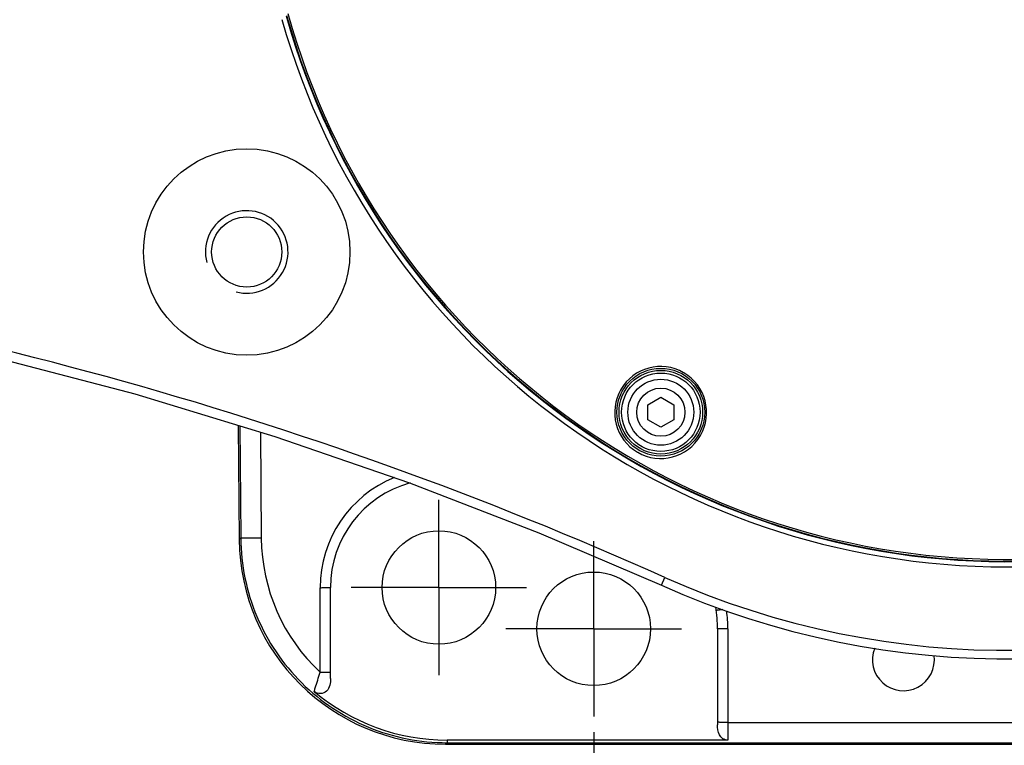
# Model space of a CAD drawing. Header units: millimetres. Extents: x 0 to 3360, y 0 to 2376.
# Tile 128 of 144: x 2007 to 2103, y 1778 to 1848. Entities that reach past the tile are written whole.
import ezdxf

# ---------------------------------------------------------------- set-up
doc = ezdxf.new("R2010")
doc.units = ezdxf.units.MM
doc.header["$LTSCALE"] = 184.8
doc.linetypes.add('CENTER', pattern=[0.6, 0.375, -0.075, 0.075, -0.075])
doc.layers.get('0').update_dxf_attribs({"linetype": 'CONTINUOUS'})
for name, color, linetype in [('1_DESIGN', 7, 'CONTINUOUS'), ('AXIS', 7, 'CONTINUOUS'), ('DRAFT', 7, 'CONTINUOUS'), ('DRIV_DIM', 7, 'CONTINUOUS'), ('ROUND', 7, 'CONTINUOUS')]:
    doc.layers.add(name, color=color, linetype=linetype)
doc.styles.get("Standard").update_dxf_attribs({"font": 'txt', "width": 0.8})
doc.dimstyles.new('DIMSTYLE_21', dxfattribs={"dimtxt": 19, "dimasz": 9, "dimexe": 2, "dimexo": 1.5, "dimgap": 4.75, "dimtad": 1, "dimdec": 0, "dimdsep": 46, "dimtxsty": 'STANDARD', "dimblk": 'OPEN', "dimblk1": 'OPEN', "dimblk2": 'OPEN', "dimcen": 0.09, "dimadec": 0, "dimazin": 2, "dimtp": 0.5, "dimtm": 0.5, "dimtfac": 1, "dimtdec": 0, "dimtofl": 0, "dimtmove": 0, "dimatfit": 3, "dimldrblk": 'OPEN', "dimfxl": 1, "dimtolj": 1, "dimarcsym": 0})
doc.dimstyles.new('DIMSTYLE_4', dxfattribs={"dimtxt": 19, "dimasz": 9, "dimexe": 2, "dimexo": 1.5, "dimgap": 4.75, "dimtad": 1, "dimdec": 3, "dimdsep": 46, "dimtxsty": 'STANDARD', "dimblk": 'OPEN', "dimblk1": 'OPEN', "dimblk2": 'OPEN', "dimcen": 0.09, "dimadec": 3, "dimazin": 2, "dimtp": 0.3, "dimtm": 0.3, "dimtfac": 1, "dimtdec": 3, "dimtofl": 0, "dimtmove": 0, "dimatfit": 3, "dimldrblk": 'OPEN', "dimfxl": 1, "dimtolj": 1, "dimarcsym": 0})

# ---------------------------------------------------------------- blocks, each defined once
blk = doc.blocks.new('_OPEN')
at = {"color": 0, "linetype": 'BYBLOCK'}
for p, q in [((0, 0), (-1, 0.333)), ((-1, -0.333), (0, 0)), ((-1, 0), (0, 0))]:
    blk.add_line(p, q, dxfattribs=at)
blk = doc.blocks.new('*D31')
at = {"layer": 'DRIV_DIM', "color": 2, "linetype": 'CONTINUOUS'}
for p, q in [((2062.993, 1779.148), (2062.993, 1718.225)), ((2102.993, 1727.269), (2102.993, 1718.225)), ((2062.993, 1720.225), (2082.993, 1720.225)), ((2102.993, 1720.225), (2082.993, 1720.225))]:
    blk.add_line(p, q, dxfattribs=at)
at = {"layer": 'DRIV_DIM', "color": 2, "linetype": 'CONTINUOUS', "xscale": 9, "yscale": 9, "zscale": 9, "rotation": 180}
blk.add_blockref('_OPEN', (2062.993, 1720.225), dxfattribs=at)
at = {"layer": 'DRIV_DIM', "color": 2, "linetype": 'CONTINUOUS', "xscale": 9, "yscale": 9, "zscale": 9}
blk.add_blockref('_OPEN', (2102.993, 1720.225), dxfattribs=at)
blk = doc.blocks.new('*D71')
at = {"layer": 'DRIV_DIM', "color": 2, "linetype": 'CONTINUOUS'}
for p, q in [((2278.993, 1796.623), (2278.993, 1674.713)), ((2028.961, 1776.474), (2028.961, 1674.713)), ((2028.961, 1676.713), (2153.977, 1676.713)), ((2278.993, 1676.713), (2153.977, 1676.713))]:
    blk.add_line(p, q, dxfattribs=at)
at = {"layer": 'DRIV_DIM', "color": 2, "linetype": 'CONTINUOUS', "xscale": 9, "yscale": 9, "zscale": 9, "rotation": 180}
blk.add_blockref('_OPEN', (2028.961, 1676.713), dxfattribs=at)
at = {"layer": 'DRIV_DIM', "color": 2, "linetype": 'CONTINUOUS', "xscale": 9, "yscale": 9, "zscale": 9}
blk.add_blockref('_OPEN', (2278.993, 1676.713), dxfattribs=at)

msp = doc.modelspace()

# ---------------------------------------------------------------- linework, layer by layer
at = {"color": 9, "linetype": 'CONTINUOUS'}
msp.add_line((2048.78312, 1778.36303), (2048.78312, 1778.11458), dxfattribs=at)
at = {"color": 7, "linetype": 'CONTINUOUS'}
for centre in [(2047.99336, 1793.14829), (2062.99336, 1789.14829)]:
    msp.add_circle(centre, 5.5, dxfattribs=at)
msp.add_arc((2102.99336, 1868.14829), 73, 195.8792553, 344.1001844, dxfattribs=at)
at = {"color": 2, "linetype": 'CONTINUOUS'}
msp.add_arc((2029.3812, 1825.64829), 4, 255, 195, dxfattribs=at)
at = {"layer": '1_DESIGN', "color": 7, "linetype": 'CONTINUOUS'}
for p, q in [((2068.24336, 1810.84628), (2069.49336, 1811.56797)), ((2069.49336, 1811.56797), (2070.74336, 1810.84628)), ((2068.24336, 1809.4029), (2068.24336, 1810.84628)), ((2070.74336, 1810.84628), (2070.74336, 1809.4029)), ((2069.49336, 1808.68121), (2068.24336, 1809.4029)), ((2070.74336, 1809.4029), (2069.49336, 1808.68121))]:
    msp.add_line(p, q, dxfattribs=at)
msp.add_circle((2069.49336, 1810.12459), 3.8, dxfattribs=at)
at = {"layer": '1_DESIGN', "color": 9, "linetype": 'CONTINUOUS'}
for radius in [3.19423, 2.33333]:
    msp.add_circle((2069.49336, 1810.12459), radius, dxfattribs=at)
at = {"layer": 'AXIS', "color": 7, "linetype": 'CENTER'}
for p, q in [((2047.99336, 1793.14829), (2047.99336, 1801.64829)), ((2062.99336, 1789.14829), (2062.99336, 1797.64829)), ((2047.99336, 1793.14829), (2039.49336, 1793.14829)), ((2047.99336, 1793.14829), (2056.49336, 1793.14829)), ((2047.99336, 1793.14829), (2047.99336, 1784.64829)), ((2062.99336, 1789.14829), (2054.49336, 1789.14829)), ((2062.99336, 1789.14829), (2071.49336, 1789.14829)), ((2062.99336, 1789.14829), (2062.99336, 1780.64829))]:
    msp.add_line(p, q, dxfattribs=at)
at = {"layer": 'AXIS', "color": 7, "linetype": 'CONTINUOUS'}
for radius in [10, 3.4]:
    msp.add_circle((2029.3812, 1825.64829), radius, dxfattribs=at)
msp.add_arc((2092.99336, 1786.14829), 3, 157.9753327, 8.096108, dxfattribs=at)
at = {"layer": 'DRAFT', "color": 7, "linetype": 'CONTINUOUS'}
msp.add_arc((2102.99336, 1868.14829), 72.5, 195.7143741, 343.9822415, dxfattribs=at)
at = {"layer": 'ROUND', "color": 9, "linetype": 'CONTINUOUS'}
for p, q in [((2071.69603, 1813.95667), (2071.70337, 1813.95244)), ((2028.70078, 1808.80956), (2028.79232, 1797.94245)), ((2030.70538, 1808.20103), (2030.79194, 1797.92499)), ((2028.79232, 1797.94245), (2028.64732, 1797.79616)), ((2069.55221, 1793.37003), (2069.88956, 1794.12439)), ((2036.49336, 1784.93113), (2036.49336, 1793.13084)), ((2075.99336, 1789.13084), (2075.99336, 1778.36303)), ((2075.99336, 1780.07938), (2186.49336, 1780.07938)), ((2048.78312, 1778.11458), (2048.64351, 1777.97374)), ((2048.78312, 1778.11458), (2258.99336, 1778.11458))]:
    msp.add_line(p, q, dxfattribs=at)
at = {"layer": 'ROUND', "color": 7, "linetype": 'CONTINUOUS'}
for p, q in [((2028.55079, 1808.85509), (2028.64732, 1797.79616)), ((2037.49336, 1784.33836), (2037.49336, 1793.14829)), ((2074.99336, 1789.14829), (2074.99336, 1779.85569)), ((2048.64351, 1777.97374), (2258.99336, 1777.97374)), ((2075.99336, 1778.36303), (2048.78312, 1778.36303))]:
    msp.add_line(p, q, dxfattribs=at)
msp.add_lwpolyline([(1959.75884, 1823.47236), (1975.04384, 1821.41192), (1990.01822, 1818.75412), (2004.52377, 1815.56441), (2018.55043, 1811.89083), (2032.09054, 1807.78055), (2045.13588, 1803.2807), (2057.67621, 1798.43908), (2069.55221, 1793.37003)], dxfattribs=at)
msp.add_circle((2069.49336, 1810.12459), 4.25, dxfattribs=at)
at = {"layer": 'ROUND', "color": 9, "linetype": 'CONTINUOUS'}
msp.add_circle((2069.49336, 1810.12459), 4.05, dxfattribs=at)
for centre, radius, start, end in [((2102.99336, 1868.14829), 72.44959, 195.6889745, 343.9712831), ((2102.99336, 1868.14829), 72.28424, 195.5583368, 343.9340403), ((2102.99336, 1868.14829), 81.08884, 245.9056055, 345.7197082), ((2069.47731, 1810.09678), 4.45213, 60.1090433, 239.7255654), ((2069.4773, 1810.09678), 4.45213, 239.9999961, 59.810938), ((2069.48719, 1810.1142), 4.43211, 59.808171, 59.9980912), ((2069.46662, 1810.07793), 4.43047, 239.7220646, 239.9977304), ((2047.99335, 1793.13084), 11.49999, 111.9709089, 179.9999828), ((2048.79077, 1798.07472), 17.99945, 180.4766054, 226.9049811), ((2062.97824, 1789.12981), 13.01512, 0.0045259, 7.7547175)]:
    msp.add_arc(centre, radius, start, end, dxfattribs=at)
at = {"layer": 'ROUND', "color": 7, "linetype": 'CONTINUOUS'}
for centre, radius, start, end in [((2102.99336, 1868.14829), 81.91519, 245.9056055, 345.8655416), ((2047.99336, 1793.14829), 10.5, 105.4080568, 180), ((2062.99336, 1789.14829), 12, 0, 9.9868931), ((2048.78009, 1798.26332), 19.90029, 229.7208774, 270.0087269)]:
    msp.add_arc(centre, radius, start, end, dxfattribs=at)
msp.add_ellipse((2048.64955, 1797.97679), major_axis=(14.08426, 14.20828), ratio=0.99969811, start_param=-3.92249508, end_param=-2.36072865, dxfattribs=at)
at = {"layer": 'ROUND', "color": 9, "linetype": 'CONTINUOUS'}
for points, knots in [([(2069.88956, 1794.12439), (2052.38534, 1801.95235), (2016.28966, 1814.96503), (1978.61205, 1822.26183), (1959.70551, 1824.4153)], [0, 0, 0, 0, 0.50191146, 1, 1, 1, 1]), ([(2030.79194, 1797.92499), (2030.53955, 1797.92287), (2030.17287, 1797.92098), (2029.70557, 1797.92112), (2029.40795, 1797.92296), (2029.16169, 1797.92504), (2028.99485, 1797.93026), (2028.89181, 1797.93153), (2028.84041, 1797.93904), (2028.80297, 1797.93197), (2028.79232, 1797.94245)], [0, 0, 0, 0, 0.37855116, 0.54997617, 0.70073802, 0.82517659, 0.91862499, 0.95258393, 0.97759724, 1, 1, 1, 1]), ([(2028.79232, 1797.94245), (2028.81427, 1795.35595), (2029.8867, 1790.13566), (2034.34447, 1783.5491), (2040.96679, 1779.14401), (2046.19633, 1778.11467), (2048.78312, 1778.11458)], [0, 0, 0, 0, 0.24999188, 0.49998621, 0.74998841, 1, 1, 1, 1]), ([(2036.49336, 1793.13084), (2036.62092, 1793.13084), (2036.80632, 1793.13129), (2037.04153, 1793.13377), (2037.19229, 1793.13505), (2037.31181, 1793.13976), (2037.41083, 1793.13724), (2037.45297, 1793.14957), (2037.49336, 1793.14179), (2037.49336, 1793.14829)], [0, 0, 0, 0, 0.38250556, 0.55529731, 0.70677822, 0.83110532, 0.92352054, 0.98049437, 1, 1, 1, 1]), ([(2075.48965, 1791.00903), (2075.40454, 1790.99684), (2075.25308, 1790.97594), (2075.07458, 1790.95106), (2074.96708, 1790.93966), (2074.90918, 1790.93053), (2074.88343, 1790.93365), (2074.86081, 1790.92696), (2074.86024, 1790.93074)], [0, 0, 0, 0, 0.40646026, 0.72570589, 0.843411, 0.92944531, 0.98194916, 1, 1, 1, 1]), ([(2075.99336, 1789.13084), (2075.86579, 1789.13084), (2075.6804, 1789.13129), (2075.44519, 1789.13377), (2075.29442, 1789.13505), (2075.1749, 1789.13976), (2075.07589, 1789.13724), (2075.03375, 1789.14957), (2074.99336, 1789.14179), (2074.99336, 1789.14829)], [0, 0, 0, 0, 0.38250556, 0.55529731, 0.70677821, 0.83110532, 0.92352054, 0.98049437, 1, 1, 1, 1]), ([(2035.91432, 1783.08131), (2035.94839, 1783.19314), (2036.13626, 1783.81133), (2036.32984, 1784.42781), (2036.49336, 1784.93113)], [0, 0, 0, 0, 0.1809273, 1, 1, 1, 1]), ([(2036.49336, 1784.93113), (2036.62092, 1784.93113), (2036.80632, 1784.93158), (2037.04153, 1784.93405), (2037.19229, 1784.93534), (2037.31181, 1784.94004), (2037.41083, 1784.93753), (2037.45297, 1784.94986), (2037.49336, 1784.94208), (2037.49336, 1784.94858)], [0, 0, 0, 0, 0.38250556, 0.55529731, 0.70677821, 0.83110532, 0.92352054, 0.98049437, 1, 1, 1, 1]), ([(2075.99336, 1780.07938), (2075.86579, 1780.07938), (2075.6804, 1780.07982), (2075.44519, 1780.0823), (2075.29442, 1780.08358), (2075.1749, 1780.08829), (2075.07589, 1780.08578), (2075.03375, 1780.09811), (2074.99336, 1780.09032), (2074.99336, 1780.09683)], [0, 0, 0, 0, 0.38250556, 0.55529731, 0.70677821, 0.83110532, 0.92352054, 0.98049437, 1, 1, 1, 1])]:
    msp.add_open_spline(points, degree=3, knots=knots, dxfattribs=at)
at = {"layer": 'ROUND', "color": 7, "linetype": 'CONTINUOUS'}
for points, knots in [([(2037.49336, 1784.33835), (2037.49336, 1784.11976), (2037.4778, 1783.6808), (2037.17209, 1783.06602), (2036.5255, 1782.77564), (2036.07803, 1782.94252), (2035.91432, 1783.08131)], [0, 0, 0, 0, 0.25286263, 0.50336533, 0.75172967, 1, 1, 1, 1]), ([(2075.99336, 1778.36303), (2075.82682, 1778.36303), (2075.48655, 1778.46461), (2075.02315, 1778.98618), (2074.99336, 1779.52241), (2074.99336, 1779.85569)], [0, 0, 0, 0, 0.24972659, 0.50022038, 1, 1, 1, 1])]:
    msp.add_open_spline(points, degree=3, knots=knots, dxfattribs=at)

# ---------------------------------------------------------------- dimensions: what is measured, and where the dimension line sits
at = {"layer": 'DRIV_DIM', "color": 2, "linetype": 'CONTINUOUS'}
dim = msp.add_linear_dim(base=(2028.96053, 1676.71291), p1=(2278.99336, 1798.12283), p2=(2028.96053, 1777.97374), angle=180, dimstyle='DIMSTYLE_21', dxfattribs=at)
dim.commit()
dim.dimension.update_dxf_attribs({"geometry": '*D71', "text_midpoint": (2131.17694, 1676.71291), "dimtype": 160})
dim = msp.add_linear_dim(base=(2102.99336, 1720.22491), p1=(2062.99336, 1780.64829), p2=(2102.99336, 1728.76877), dimstyle='DIMSTYLE_4', dxfattribs=at)
dim.commit()
dim.dimension.update_dxf_attribs({"geometry": '*D31', "text_midpoint": (2067.79336, 1720.22491), "dimtype": 160})

doc.saveas('drawing.dxf')
